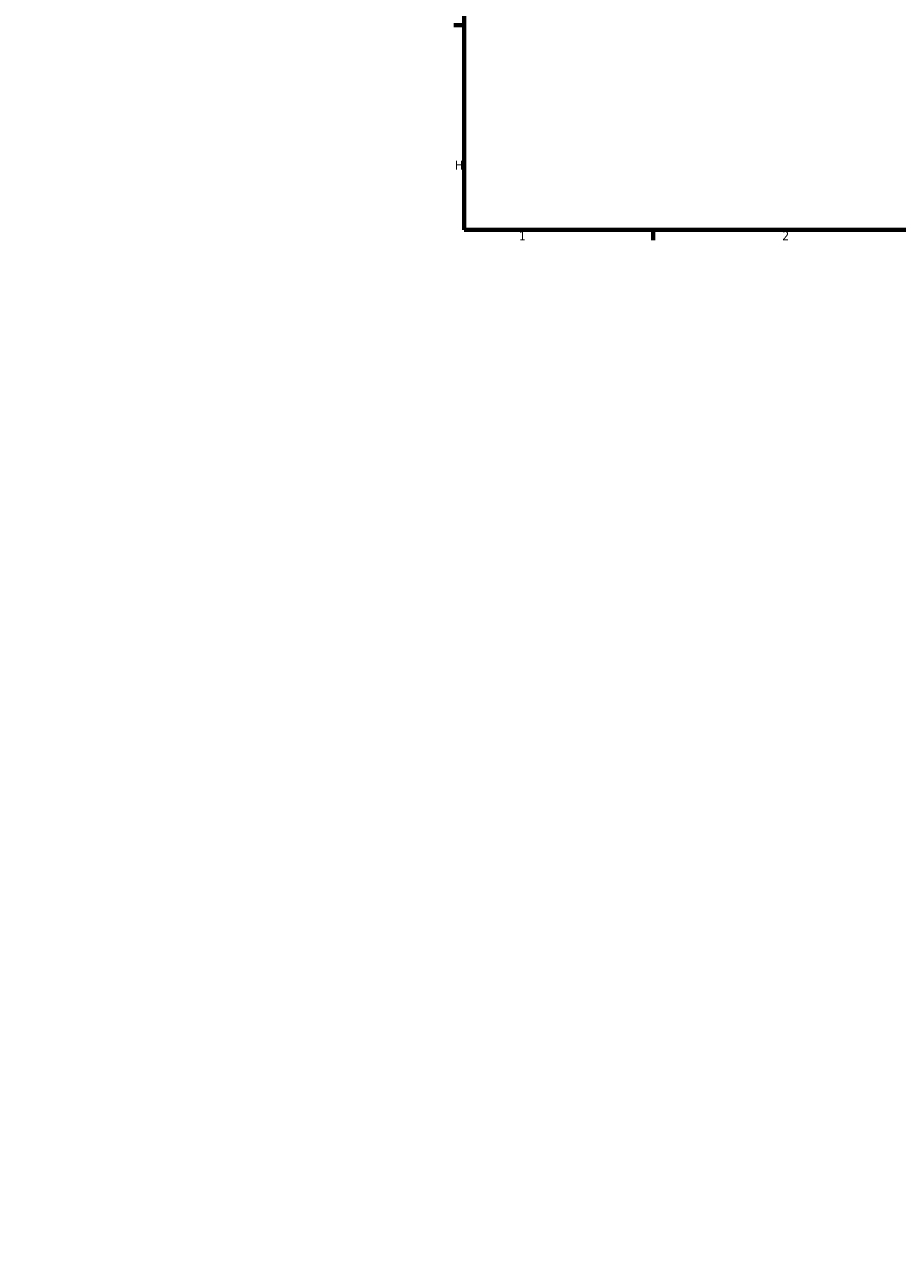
# Model space of a CAD drawing. Header units: millimetres. Extents: x -634 to 1182, y -305 to 938.
# Tile 1 of 13: x -97 to 135, y -250 to 74. Entities that reach past the tile are written whole.
import ezdxf

# ---------------------------------------------------------------- set-up
doc = ezdxf.new("R2010")
doc.units = ezdxf.units.MM
doc.layers.add('Border (ANSI)', color=7, linetype='Continuous', lineweight=70)
doc.layers.add('Dimension (ANSI)', color=7, linetype='Continuous', lineweight=25)
doc.styles.add('Note Text (ANSI)', font='tahoma.ttf')
doc.dimstyles.new('Default - mm (ANSI)', dxfattribs={"dimtxt": 2.4, "dimasz": 2.5, "dimexe": 3.175, "dimexo": 1.6002, "dimgap": 0.8, "dimtad": 0, "dimtoh": 1, "dimdec": 0, "dimrnd": 1e-08, "dimzin": 4, "dimdsep": 46, "dimtxsty": 'Note Text (ANSI)', "dimcen": 0.09, "dimdle": 10, "dimclrd": 256, "dimclre": 256, "dimclrt": 5, "dimadec": 1, "dimazin": 1, "dimtfac": 1.27, "dimtofl": 0, "dimtmove": 0, "dimatfit": 3, "dimfxl": 1, "dimtolj": 1, "dimtzin": 4, "dimlwd": -1, "dimlwe": -1, "dimarcsym": 0})

# ---------------------------------------------------------------- blocks, each defined once
blk = doc.blocks.new('Borders Default Border')
at = {"layer": 'Border (ANSI)'}
for p, q in [((20, 74.25), (17.2, 74.25)), ((70.08, 20), (70.08, 17.2))]:
    blk.add_line(p, q, dxfattribs=at)
at = {"layer": 'Border (ANSI)', "flags": 128}
blk.add_lwpolyline([(20, 20), (20, 574), (821, 574), (821, 20), (20, 20)], dxfattribs=at)
at = {"layer": 'Border (ANSI)', "color": 5, "true_color": 0x0000ff, "char_height": 2.4, "attachment_point": 7, "style": 'Note Text (ANSI)'}
for s, insert in [('H', (17.53, 35.93)), ('1', (34.5, 17.2)), ('2', (104.4, 17.2))]:
    blk.add_mtext(s, dxfattribs=dict(at, insert=insert))
blk = doc.blocks.new('*D13')
at = {"layer": 'Defpoints', "color": 0, "transparency": 16777216}
for p in [(-72.22, 195.94), (-13.03, -250.15)]:
    blk.add_point(p, dxfattribs=at)
at = {"layer": 'Dimension (ANSI)', "transparency": 16777216}
for p, q in [((-88.85, 297.24), (-85.66, 297.24)), ((-85.66, 297.24), (-72.55, 198.42))]:
    blk.add_line(p, q, dxfattribs=at)
blk.add_solid([(-72.14, 198.48), (-72.96, 198.37), (-72.22, 195.94)], dxfattribs=at)
at = {"layer": 'Dimension (ANSI)', "color": 5, "transparency": 16777216, "insert": (-96.73, 298.49), "char_height": 2.4, "attachment_point": 1, "style": 'Note Text (ANSI)'}
blk.add_mtext('\\A1;R450', dxfattribs=at)

msp = doc.modelspace()

# ---------------------------------------------------------------- block references
msp.add_blockref('Borders Default Border', (0, 0))

# ---------------------------------------------------------------- dimensions: what is measured, and where the dimension line sits
at = {"layer": 'Dimension (ANSI)'}
dim = msp.add_radius_dim(center=(-13.03, -250.15), mpoint=(-72.22, 195.94), dimstyle='Default - mm (ANSI)', override={"dimgap": 0.8, "dimtih": 1, "dimdec": 0, "dimlfac": 1, "dimcen": 0, "dimtol": 0, "dimlim": 0, "dimtp": 0, "dimtm": 0, "dimtdec": 2}, dxfattribs=at)
dim.commit()
dim.dimension.update_dxf_attribs({"geometry": '*D13', "text_midpoint": (-93.19, 297.24), "dimtype": 164})

doc.saveas('drawing.dxf')
